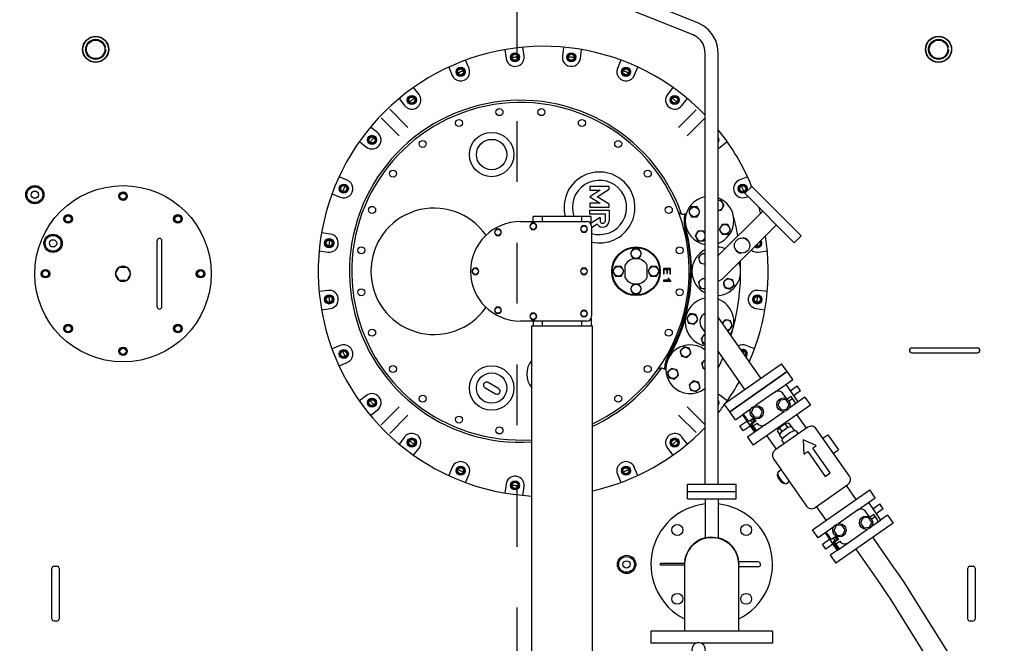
# Model space of a CAD drawing. Header units: metres. Extents: x 70279.8 to 70377.7, y 409251.8 to 409331.5.
# Tile 127 of 244: x 70322.5 to 70324.1, y 409304.5 to 409305.5. Entities that reach past the tile are written whole.
import ezdxf

# ---------------------------------------------------------------- set-up
doc = ezdxf.new("R2010")
doc.units = ezdxf.units.M
for name, pattern in [('CENTER', [2, 1.25, -0.25, 0.25, -0.25]), ('DASHED', [0.75, 0.5, -0.25]), ('HIDDEN', [0.2, 0.1, -0.1]), ('PHANTOM', [2.5, 1.25, -0.25, 0.25, -0.25, 0.25, -0.25])]:
    doc.linetypes.add(name, pattern=pattern)
for name, color, linetype in [('02___PRT_ALL_AXES', 7, 'Continuous'), ('ASM_BASE_FEATURES', 7, 'Continuous'), ('AXES', 7, 'Continuous'), ('CURVES', 7, 'Continuous'), ('DEFAULT_2', 7, 'HIDDEN'), ('GEOM', 7, 'Continuous'), ('PIPE', 7, 'Continuous'), ('PIPES', 7, 'Continuous'), ('PRT_AXIS', 7, 'Continuous')]:
    doc.layers.add(name, color=color, linetype=linetype)

# ---------------------------------------------------------------- blocks, each defined once
blk = doc.blocks.new('Transformer_Top_20170130')
at = {"color": 7, "linetype": 'Continuous'}
for p, q in [((-3016, 762), (-3016, 756)), ((-3013, 765), (-2929, 765)), ((-2926, 762), (-2926, 756)), ((-2929, 753), (-3013, 753)), ((-2456, 642.1), (-2456, 653.9)), ((-2455.6, 654.6), (-2445.4, 660.5)), ((-2444.6, 660.5), (-2434.4, 654.6)), ((-2434.7, 655), (-2434.8, 655.3)), ((-2434.5, 654.7), (-2434.7, 655)), ((-2434.4, 654.6), (-2434.5, 654.7)), ((-2434.3, 654.5), (-2434.4, 654.6)), ((-2434, 653.9), (-2434, 642.1)), ((-2455.7, 641.5), (-2455.6, 641.4)), ((-2455.6, 641.4), (-2455.5, 641.3)), ((-2445.4, 635.5), (-2455.6, 641.4)), ((-2455.5, 641.3), (-2455.3, 641)), ((-2455.3, 641), (-2455.2, 640.7)), ((-2434.4, 641.4), (-2444.6, 635.5)), ((-2499, 592), (-2391, 592)), ((-2499, 584), (-2391, 584)), ((-2472.5, 310.9), (-2474.4, 325.5)), ((-2407.6, 325.5), (-2409.5, 310.9)), ((-2504.1, 321.6), (-2502.2, 307)), ((-2379.8, 307), (-2377.9, 321.6)), ((-2596.3, 292.8), (-2590.7, 279.2)), ((-2563, 290.7), (-2568.6, 304.3)), ((-2313.4, 304.3), (-2319, 290.7)), ((-2291.3, 279.2), (-2285.7, 292.8)), ((-2645.2, 247.8), (-2654.2, 259.4)), ((-2227.8, 259.4), (-2236.8, 247.8)), ((-2678, 241.2), (-2669, 229.5)), ((-2213, 229.5), (-2204, 241.2)), ((-2693.3, 223.5), (-2663.6, 193.7)), ((-2218.4, 193.7), (-2188.7, 223.5)), ((-2677.7, 179.6), (-2707.5, 209.3)), ((-2174.5, 209.3), (-2204.3, 179.6)), ((-2713.5, 185), (-2725.2, 194)), ((-2156.8, 194), (-2168.5, 185)), ((-2743.4, 170.2), (-2731.8, 161.2)), ((-2150.2, 161.2), (-2138.6, 170.2)), ((-2763.2, 106.7), (-2776.8, 112.3)), ((-2105.2, 112.3), (-2118.8, 106.7)), ((-2788.3, 84.6), (-2774.7, 79)), ((-2107.3, 79), (-2093.7, 84.6)), ((-2441, 74.3), (-2446, 71.4)), ((-2446, 71.4), (-2446, 65.6)), ((-2446, 65.6), (-2441, 62.8)), ((-2436, 71.4), (-2441, 74.3)), ((-2441, 62.8), (-2436, 65.6)), ((-2436, 65.6), (-2436, 71.4)), ((-2632.6, 52.7), (-2642.6, 35.4)), ((-2633.9, 30.4), (-2623.9, 47.7)), ((-2505.1, 37.3), (-2510.1, 34.4)), ((-2510.1, 34.4), (-2510.1, 28.6)), ((-2500.1, 34.4), (-2505.1, 37.3)), ((-2500.1, 28.6), (-2500.1, 34.4)), ((-2376.9, 37.3), (-2381.9, 34.4)), ((-2381.9, 34.4), (-2381.9, 28.6)), ((-2371.9, 34.4), (-2376.9, 37.3)), ((-2371.9, 28.6), (-2371.9, 34.4)), ((-2791, 18.2), (-2805.6, 20.1)), ((-2510.1, 28.6), (-2505.1, 25.8)), ((-2505.1, 25.8), (-2500.1, 28.6)), ((-2381.9, 28.6), (-2376.9, 25.8)), ((-2376.9, 25.8), (-2371.9, 28.6)), ((-2076.4, 20.1), (-2091, 18.2)), ((-2809.5, -9.6), (-2794.9, -11.5)), ((-2523, -114.5), (-2523, -5.5)), ((-2359, -5.5), (-2359, -114.5)), ((-2087.1, -11.5), (-2072.5, -9.6)), ((-2523, -26.5), (-2530.8, -26.5)), ((-2515, -20.7), (-2520, -23.6)), ((-2520, -23.6), (-2520, -29.4)), ((-2520, -29.4), (-2515, -32.2)), ((-2510, -23.6), (-2515, -20.7)), ((-2515, -32.2), (-2510, -29.4)), ((-2510, -29.4), (-2510, -23.6)), ((-2367, -20.7), (-2372, -23.6)), ((-2372, -23.6), (-2372, -29.4)), ((-2372, -29.4), (-2367, -32.2)), ((-2362, -23.6), (-2367, -20.7)), ((-2367, -32.2), (-2362, -29.4)), ((-2362, -29.4), (-2362, -23.6)), ((-2359, -26.5), (-2350.8, -26.5)), ((-2350.8, -121.5), (-2350.8, -26.5)), ((-2530.8, -41.9), (-2525, -41.9)), ((-2357, -41.9), (-2350.8, -41.9)), ((-2072.5, -76.4), (-2087.1, -74.5)), ((-2525, -106.1), (-2530.8, -106.1)), ((-2510.5, -104.2), (-2515.5, -107.1)), ((-2515.5, -107.1), (-2515.5, -112.9)), ((-2515.5, -112.9), (-2510.5, -115.7)), ((-2505.5, -107.1), (-2510.5, -104.2)), ((-2510.5, -115.7), (-2505.5, -112.9)), ((-2505.5, -112.9), (-2505.5, -107.1)), ((-2441, -104.2), (-2446, -107.1)), ((-2446, -107.1), (-2446, -112.9)), ((-2446, -112.9), (-2441, -115.7)), ((-2436, -107.1), (-2441, -104.2)), ((-2441, -115.7), (-2436, -112.9)), ((-2436, -112.9), (-2436, -107.1)), ((-2371.5, -104.2), (-2376.5, -107.1)), ((-2376.5, -107.1), (-2376.5, -112.9)), ((-2376.5, -112.9), (-2371.5, -115.7)), ((-2366.5, -107.1), (-2371.5, -104.2)), ((-2371.5, -115.7), (-2366.5, -112.9)), ((-2366.5, -112.9), (-2366.5, -107.1)), ((-2350.8, -106.1), (-2357, -106.1)), ((-2091, -104.2), (-2076.4, -106.1)), ((-2518.8, -121.5), (-2530.8, -121.5)), ((-2367, -122.5), (-2515, -122.5)), ((-2368.9, -122.5), (-2363.2, -131.6)), ((-2363.2, -121.5), (-2350.8, -121.5)), ((-2352.6, -136.5), (-2362, -121.5)), ((-2347.1, -145.1), (-2347.1, -119.5)), ((-2347.1, -119.5), (-2340.7, -119.5)), ((-2340.7, -119.5), (-2340.7, -151.5)), ((-2335.4, -119.5), (-2335.4, -151.5)), ((-2329, -119.5), (-2335.4, -119.5)), ((-2329, -136.5), (-2329, -119.5)), ((-2318.3, -119.5), (-2329, -136.5)), ((-2307.7, -136.5), (-2318.3, -119.5)), ((-2307.7, -119.5), (-2307.7, -136.5)), ((-2301.3, -119.5), (-2307.7, -119.5)), ((-2301.3, -151.5), (-2301.3, -119.5)), ((-2352.6, -136.5), (-2357.8, -136.5)), ((-2357.8, -145.1), (-2347.1, -145.1)), ((-2330.8, -151.5), (-2318.3, -131.6)), ((-2318.3, -131.6), (-2305.9, -151.5)), ((-2441, -157.3), (-2449, -161.9)), ((-2449, -161.9), (-2449, -171.1)), ((-2433, -161.9), (-2441, -157.3)), ((-2433, -171.1), (-2433, -161.9)), ((-2340.7, -151.5), (-2357.8, -151.5)), ((-2335.4, -151.5), (-2330.8, -151.5)), ((-2305.9, -151.5), (-2301.3, -151.5)), ((-2774.7, -165), (-2788.3, -170.6)), ((-2451.8, -177.5), (-2430.2, -177.5)), ((-2449, -171.1), (-2441, -175.7)), ((-2441, -175.7), (-2433, -171.1)), ((-2093.7, -170.6), (-2107.3, -165)), ((-2776.8, -198.3), (-2763.2, -192.7)), ((-2470, -186.3), (-2478, -190.9)), ((-2478, -190.9), (-2478, -200.1)), ((-2462, -190.9), (-2470, -186.3)), ((-2462, -200.1), (-2462, -190.9)), ((-2412, -186.3), (-2420, -190.9)), ((-2420, -190.9), (-2420, -200.1)), ((-2404, -190.9), (-2412, -186.3)), ((-2404, -200.1), (-2404, -190.9)), ((-2118.8, -192.7), (-2105.2, -198.3)), ((-2478, -200.1), (-2470, -204.7)), ((-2470, -204.7), (-2462, -200.1)), ((-2420, -200.1), (-2412, -204.7)), ((-2412, -204.7), (-2404, -200.1)), ((-2430.2, -213.5), (-2451.8, -213.5)), ((-2441, -215.3), (-2449, -219.9)), ((-2449, -219.9), (-2449, -229.1)), ((-2433, -219.9), (-2441, -215.3)), ((-2433, -229.1), (-2433, -219.9)), ((-2924.5, -275.6), (-2924.5, -235.6)), ((-2924.5, -235.6), (-2921.5, -235.6)), ((-2921.5, -275.6), (-2921.5, -235.6)), ((-2457.2, -240.5), (-2457.2, -252.5)), ((-2455.7, -240.5), (-2457.2, -240.5)), ((-2455.7, -249.8), (-2455.7, -240.5)), ((-2449, -229.1), (-2441, -233.7)), ((-2445.4, -240.5), (-2445.4, -241.9)), ((-2436.5, -240.5), (-2445.4, -240.5)), ((-2445.4, -241.9), (-2438.1, -241.9)), ((-2441, -233.7), (-2433, -229.1)), ((-2438.1, -241.9), (-2438.1, -246)), ((-2436.5, -252.4), (-2436.5, -240.5)), ((-2731.8, -247.2), (-2743.4, -256.2)), ((-2616, -249.8), (-2618.4, -258.7)), ((-2618.4, -258.7), (-2611.9, -265.3)), ((-2607.1, -247.4), (-2616, -249.8)), ((-2600.6, -254), (-2607.1, -247.4)), ((-2603, -262.9), (-2600.6, -254)), ((-2457.2, -252.5), (-2456.3, -252.5)), ((-2452.8, -249.5), (-2452.8, -248.1)), ((-2445.2, -251), (-2445.2, -252.4)), ((-2438.1, -251), (-2445.2, -251)), ((-2445.2, -252.4), (-2436.5, -252.4)), ((-2444.7, -246), (-2444.7, -247.4)), ((-2438.1, -246), (-2444.7, -246)), ((-2444.7, -247.4), (-2438.1, -247.4)), ((-2438.1, -247.4), (-2438.1, -251)), ((-2138.6, -256.2), (-2150.2, -247.2)), ((-2725.2, -280), (-2713.5, -271)), ((-2706.3, -294.2), (-2677.7, -265.6)), ((-2611.9, -265.3), (-2603, -262.9)), ((-2580.5, -270.3), (-2582.9, -279.2)), ((-2571.6, -267.9), (-2580.5, -270.3)), ((-2565.1, -274.5), (-2571.6, -267.9)), ((-2567.5, -283.4), (-2565.1, -274.5)), ((-2204.3, -265.6), (-2175.7, -294.2)), ((-2168.5, -271), (-2156.8, -280)), ((-2923, -275.6), (-2919, -275.7)), ((-2663.6, -279.7), (-2692.2, -308.3)), ((-2636.5, -285.3), (-2638.9, -294.3)), ((-2627.6, -282.9), (-2636.5, -285.3)), ((-2621.1, -289.5), (-2627.6, -282.9)), ((-2623.5, -298.4), (-2621.1, -289.5)), ((-2582.9, -279.2), (-2576.4, -285.8)), ((-2576.4, -285.8), (-2567.5, -283.4)), ((-2526.4, -282), (-2528, -291.1)), ((-2528, -291.1), (-2520.9, -297.1)), ((-2517.7, -278.9), (-2526.4, -282)), ((-2510.6, -284.8), (-2517.7, -278.9)), ((-2512.2, -293.9), (-2510.6, -284.8)), ((-2343.2, -282.2), (-2351.2, -286.8)), ((-2351.2, -286.8), (-2351.2, -296)), ((-2335.2, -286.8), (-2343.2, -282.2)), ((-2335.2, -296), (-2335.2, -286.8)), ((-2189.8, -308.3), (-2218.4, -279.7)), ((-2881.6, -303.7), (-2879.9, -309.1)), ((-2638.9, -294.3), (-2632.4, -300.8)), ((-2632.4, -300.8), (-2623.5, -298.4)), ((-2601, -305.8), (-2602, -309.4)), ((-2592.1, -303.4), (-2601, -305.8)), ((-2586.2, -309.4), (-2592.1, -303.4)), ((-2560, -305.6), (-2560.6, -309.4)), ((-2551.3, -302.4), (-2560, -305.6)), ((-2544.2, -308.3), (-2551.3, -302.4)), ((-2533.5, -303.4), (-2541.9, -309.3)), ((-2520.9, -297.1), (-2512.2, -293.9)), ((-2468, -300.5), (-2470.4, -309.4)), ((-2459.1, -298.1), (-2468, -300.5)), ((-2452.6, -304.6), (-2459.1, -298.1)), ((-2453.9, -309.4), (-2452.6, -304.6)), ((-2427, -300.5), (-2429.4, -309.4)), ((-2418.1, -298.1), (-2427, -300.5)), ((-2411.6, -304.6), (-2418.1, -298.1)), ((-2412.8, -309.4), (-2411.6, -304.6)), ((-2382.8, -292.8), (-2390.8, -297.4)), ((-2390.8, -297.4), (-2390.8, -306.6)), ((-2390.8, -306.6), (-2386.1, -309.4)), ((-2374.8, -297.4), (-2382.8, -292.8)), ((-2379.5, -309.4), (-2374.8, -306.6)), ((-2374.8, -306.6), (-2374.8, -297.4)), ((-2351.2, -296), (-2343.2, -300.7)), ((-2343.2, -300.7), (-2335.2, -296)), ((-2878.5, -320), (-2878.9, -325.4)), ((-2544.4, -309.4), (-2544.2, -308.3)), ((-2878.9, -325.4), (-2879.9, -330.9)), ((-2654.2, -345.4), (-2645.2, -333.8)), ((-2635.1, -374.5), (-2572.4, -330.7)), ((-2616.7, -400.8), (-2516.6, -330.7)), ((-2520.7, -341.9), (-2526.2, -337.3)), ((-2459.1, -339.1), (-2468, -341.5)), ((-2452.6, -345.6), (-2459.1, -339.1)), ((-2364.6, -426.5), (-2452.3, -338.8)), ((-2342, -403.9), (-2415.2, -330.7)), ((-2372.2, -332.4), (-2380.2, -337)), ((-2380.2, -337), (-2380.2, -346.3)), ((-2364.2, -337), (-2372.2, -332.4)), ((-2364.2, -346.3), (-2364.2, -337)), ((-2340.5, -330.7), (-2340.5, -335.6)), ((-2340.5, -335.6), (-2332.5, -340.3)), ((-2332.5, -340.3), (-2324.5, -335.6)), ((-2324.5, -335.6), (-2324.5, -330.7)), ((-2236.8, -333.8), (-2227.8, -345.4)), ((-2672, -349.7), (-2658.9, -340.6)), ((-2606, -443.9), (-2672, -349.7)), ((-2658.9, -340.6), (-2592.9, -434.8)), ((-2537.5, -345.3), (-2538.1, -348.2)), ((-2538.1, -348.2), (-2531, -354.2)), ((-2531, -354.2), (-2522.3, -351)), ((-2522.3, -351), (-2520.7, -341.9)), ((-2468, -341.5), (-2470.4, -350.4)), ((-2470.4, -350.4), (-2463.9, -356.9)), ((-2463.9, -356.9), (-2455, -354.5)), ((-2455, -354.5), (-2452.6, -345.6)), ((-2380.2, -346.3), (-2372.2, -350.9)), ((-2372.2, -350.9), (-2364.2, -346.3)), ((-2927, -396.4), (-2927, -364.4)), ((-2919, -396.4), (-2919, -364.4)), ((-2677.1, -370.4), (-2705.7, -390.4)), ((-2695.5, -383.3), (-2703.5, -371.8)), ((-2695.3, -366.1), (-2687.3, -377.5)), ((-2667.1, -384.7), (-2677.1, -370.4)), ((-2410.9, -368.5), (-2411.4, -368)), ((-2400.5, -357.1), (-2400, -357.5)), ((-2386.2, -371.3), (-2385.7, -371.8)), ((-2285.7, -378.8), (-2291.3, -365.2)), ((-2713.8, -379), (-2726.9, -388.2)), ((-2660.9, -482.4), (-2726.9, -388.2)), ((-2693.1, -408.5), (-2713.8, -379)), ((-2704.3, -392.5), (-2692.1, -383.9)), ((-2692.3, -385.9), (-2701, -392)), ((-2695.3, -388), (-2690.7, -394.5)), ((-2687.7, -392.4), (-2692.3, -385.9)), ((-2687.9, -381), (-2675.7, -372.4)), ((-2687.1, -391), (-2683, -388.1)), ((-2673.5, -384.9), (-2681, -390.2)), ((-2665.1, -388.8), (-2673.5, -384.9)), ((-2568.6, -390.3), (-2563, -376.7)), ((-2396.7, -382.8), (-2397.2, -382.3)), ((-2394, -455.8), (-2312.7, -374.5)), ((-2301.3, -385.8), (-2382.7, -467.2)), ((-2319, -376.7), (-2317.8, -379.7)), ((-2301.3, -385.8), (-2312.7, -374.5)), ((-2681, -390.2), (-2680.2, -399.4)), ((-2680.2, -399.4), (-2671.8, -403.3)), ((-2671.8, -403.3), (-2664.3, -398)), ((-2664.3, -398), (-2665.1, -388.8)), ((-2502.2, -393), (-2504.1, -407.6)), ((-2474.4, -411.5), (-2472.5, -396.9)), ((-2409.5, -396.9), (-2407.6, -411.5)), ((-2733.6, -426.5), (-2711.1, -410.7)), ((-2749.3, -421.5), (-2827.1, -476)), ((-2774.7, -429.1), (-2775.2, -428.3)), ((-2767.5, -434.3), (-2771.2, -429.1)), ((-2697.5, -478.1), (-2735.4, -424)), ((-2724.5, -439.6), (-2719.3, -435.9)), ((-2716.5, -436.6), (-2710.2, -432.2)), ((-2710.2, -432.2), (-2709.4, -432.1)), ((-2709.5, -432.1), (-2703.5, -427.9)), ((-2704.5, -435.7), (-2698.1, -431.2)), ((-2703.5, -427.9), (-2698.1, -431.2)), ((-2698.1, -431.2), (-2691.5, -440.6)), ((-2661.1, -428.8), (-2668.6, -434.1)), ((-2668.6, -434.1), (-2667.8, -443.3)), ((-2652.7, -432.7), (-2661.1, -428.8)), ((-2651.9, -441.9), (-2652.7, -432.7)), ((-2639.8, -423.6), (-2627.2, -441.6)), ((-2606, -443.9), (-2592.9, -434.8)), ((-2786.9, -447.9), (-2790.6, -442.7)), ((-2790.3, -440.7), (-2789.3, -439.3)), ((-2789.4, -439.4), (-2789.9, -438.7)), ((-2702.9, -456), (-2696.6, -451.6)), ((-2697.9, -445.1), (-2691.5, -440.6)), ((-2696.2, -450.9), (-2696.6, -451.6)), ((-2696.2, -451), (-2690.3, -446.8)), ((-2691.5, -440.6), (-2690.3, -446.8)), ((-2667.8, -443.3), (-2659.5, -447.2)), ((-2647.8, -473.2), (-2665.9, -447.4)), ((-2659.5, -447.2), (-2651.9, -441.9)), ((-2627.2, -441.6), (-2655.8, -461.7)), ((-2655.7, -456.7), (-2646.7, -450.4)), ((-2637.4, -448.8), (-2629.4, -460.3)), ((-2708.4, -462.5), (-2703.2, -458.9)), ((-2699.2, -475.6), (-2676.7, -459.8)), ((-2637.6, -466), (-2645.6, -454.5)), ((-2382.7, -467.2), (-2394, -455.8)), ((-2879.2, -494.8), (-2866.1, -485.7)), ((-2866.1, -485.7), (-2800.2, -579.9)), ((-2737.3, -477.9), (-2778.3, -506.5)), ((-2718.1, -470.5), (-2741.9, -471.3)), ((-2741.9, -471.3), (-2737.3, -477.9)), ((-2727.6, -491.8), (-2718.1, -470.5)), ((-2647.8, -473.2), (-2660.9, -482.4)), ((-2861.2, -520.6), (-2879.2, -494.8)), ((-2850.4, -508.2), (-2827.8, -492.4)), ((-2829.6, -490), (-2791.7, -544)), ((-2777.8, -546.5), (-2700, -492)), ((-2772.5, -514.7), (-2731.6, -486.1)), ((-2731.6, -486.1), (-2727.6, -491.8)), ((-2871.2, -506.3), (-2899.9, -526.4)), ((-2889.6, -519.2), (-2897.7, -507.7)), ((-2889.5, -502), (-2881.5, -513.5)), ((-2882.1, -516.9), (-2869.8, -508.3)), ((-2778.3, -506.5), (-2772.5, -514.7)), ((-2709.9, -511.1), (-2734.4, -528.3)), ((-2715.6, -502.9), (-2709.9, -511.1)), ((-2899.9, -526.4), (-2887.3, -544.4)), ((-2898.5, -528.4), (-2886.2, -519.8)), ((-2886.4, -521.8), (-2895.1, -527.9)), ((-2889.4, -523.9), (-2884.8, -530.5)), ((-2881.8, -528.4), (-2886.4, -521.8)), ((-2881.3, -526.9), (-2877.1, -524)), ((-2867.6, -520.9), (-2875.2, -526.2)), ((-2875.2, -526.2), (-2874.4, -535.4)), ((-2859.2, -524.8), (-2867.6, -520.9)), ((-2866, -539.3), (-2858.4, -534)), ((-2858.4, -534), (-2859.2, -524.8)), ((-2740.2, -520.2), (-2734.4, -528.3)), ((-2874.4, -535.4), (-2866, -539.3)), ((-2816, -557.3), (-2793.4, -541.6)), ((-2855.2, -564.7), (-2862.8, -570)), ((-2846.8, -568.6), (-2855.2, -564.7)), ((-2833.9, -559.6), (-2813.3, -589)), ((-2862.8, -570), (-2862, -579.2)), ((-2862, -579.2), (-2853.6, -583.1)), ((-2853.6, -583.1), (-2846, -577.8)), ((-2821.3, -577.6), (-2850, -597.7)), ((-2846, -577.8), (-2846.8, -568.6)), ((-2813.3, -589), (-2800.2, -579.9)), ((-2860, -583.3), (-2850, -597.7)), ((-2849.8, -592.7), (-2840.9, -586.4)), ((-2831.7, -602), (-2839.7, -590.5)), ((-2831.6, -584.7), (-2823.5, -596.2)), ((-2575, -649), (-2575, -757)), ((-2567, -649), (-2567, -757)), ((-3016, -744), (-3016, -750)), ((-3013, -741), (-2929, -741)), ((-2926, -744), (-2926, -750)), ((-2929, -753), (-3013, -753))]:
    blk.add_line(p, q, dxfattribs=at)
for points in [[(-2525, -41.9), (-2524.3, -41.8), (-2523.6, -41.4), (-2523, -40.8)], [(-2357, -41.9), (-2357.7, -41.8), (-2358.4, -41.4), (-2359, -40.8)], [(-2523, -107.2), (-2523.6, -106.6), (-2524.3, -106.2), (-2525, -106.1)], [(-2359, -107.2), (-2358.4, -106.6), (-2357.7, -106.2), (-2357, -106.1)], [(-2456.3, -252.5), (-2456, -252), (-2455.5, -251.5), (-2455, -250.9), (-2454.4, -250.4), (-2453.7, -249.9), (-2452.8, -249.5)], [(-2454.3, -248.8), (-2454.9, -249.1), (-2455.3, -249.5), (-2455.7, -249.8)], [(-2452.8, -248.1), (-2453.3, -248.3), (-2453.8, -248.5), (-2454.3, -248.8)], [(-2919, -275.7), (-2911.1, -277.2), (-2903.9, -279.9), (-2897.5, -283.6), (-2892, -288.1), (-2887.6, -293.1), (-2884.2, -298.3), (-2881.6, -303.7)], [(-2879.9, -309.1), (-2878.9, -314.6), (-2878.5, -320)], [(-2879.9, -330.9), (-2881.6, -336.3), (-2884.2, -341.7), (-2887.6, -346.9), (-2892, -351.9), (-2897.5, -356.4), (-2903.9, -360.1), (-2911.1, -362.8)], [(-2911.1, -362.8), (-2919, -364.3), (-2923, -364.4)], [(-2789.9, -438.7), (-2790, -438), (-2789.6, -437), (-2788.7, -435.8), (-2787.4, -434.4), (-2785.7, -433), (-2783.9, -431.6), (-2781.9, -430.3), (-2780, -429.3), (-2778.3, -428.5), (-2776.8, -428.1), (-2775.8, -428), (-2775.2, -428.3)], [(-2789.3, -439.3), (-2787.8, -437.7), (-2786, -435.9), (-2783.8, -434.2), (-2781.5, -432.6), (-2779.1, -431.1), (-2776.8, -429.9), (-2774.8, -429.1)], [(-2774.8, -429.1), (-2773.1, -428.7), (-2771.9, -428.7), (-2771.2, -429.1)], [(-2719.3, -435.9), (-2718.3, -435.8), (-2717, -436.3)], [(-2717, -436.3), (-2715.3, -437.4), (-2713.4, -439.2), (-2711.3, -441.4), (-2709.3, -444), (-2707.3, -446.7), (-2705.6, -449.5), (-2704.2, -452.2), (-2703.3, -454.6)], [(-2709.4, -432.1), (-2708.3, -432.5), (-2706.8, -433.5), (-2705.2, -434.9)], [(-2705.2, -434.9), (-2703.5, -436.8), (-2701.7, -439), (-2700.1, -441.3), (-2698.6, -443.7)], [(-2790.6, -442.7), (-2790.7, -441.9), (-2790.3, -440.7)], [(-2698.6, -443.7), (-2697.5, -446), (-2696.6, -448), (-2696.2, -449.7), (-2696.2, -450.9)], [(-2703.3, -454.6), (-2702.8, -456.6), (-2702.7, -458), (-2703.2, -458.9)]]:
    blk.add_lwpolyline(points, dxfattribs=at)
for centre, radius in [((-2315, 793), 15), ((-2315, 793), 13), ((-2315, 793), 6), ((-2395, 763), 15), ((-2395, 763), 13), ((-2395, 763), 6), ((-2076, 693), 21), ((-2076, 693), 15.2), ((-2487.3, 309), 7.5), ((-2394.7, 309), 7.5), ((-2576.9, 285), 7.5), ((-2305.1, 285), 7.5), ((-2475.5, 256.2), 5.75), ((-2406.5, 256.2), 5.75), ((-2657.1, 238.6), 7.5), ((-2657.1, 238.6), 6), ((-2657.1, 238.6), 5), ((-2542, 238.4), 5.75), ((-2340, 238.4), 5.75), ((-2224.9, 238.6), 7.5), ((-2224.9, 238.6), 6), ((-2601.7, 203.9), 5.75), ((-2280.3, 203.9), 5.75), ((-2722.6, 173.1), 7.5), ((-2722.6, 173.1), 6), ((-2722.6, 173.1), 5), ((-2159.4, 173.1), 7.5), ((-2159.4, 173.1), 6), ((-2650.4, 155.2), 5.75), ((-2231.6, 155.2), 5.75), ((-2769, 92.9), 7.5), ((-2769, 92.9), 6), ((-2769, 92.9), 5), ((-2684.9, 95.5), 5.75), ((-2197.1, 95.5), 5.75), ((-2113, 92.9), 7.5), ((-2113, 92.9), 6), ((-2633, 41.9), 36.5), ((-2633, 41.9), 25), ((-2441, 68.5), 5), ((-2249, 41.9), 36.5), ((-2249, 41.9), 25), ((-2702.7, 29), 5.75), ((-2505.1, 31.5), 5), ((-2376.9, 31.5), 5), ((-2179.3, 29), 5.75), ((-2793, 3.3), 7.5), ((-2793, 3.3), 6), ((-2793, 3.3), 5), ((-2089, 3.3), 7.5), ((-2089, 3.3), 6), ((-2515, -26.5), 5), ((-2367, -26.5), 5), ((-2179.3, -40), 5.75), ((-2089, -89.3), 7.5), ((-2089, -89.3), 6), ((-2089, -89.3), 5), ((-2510.5, -110), 5), ((-2441, -110), 5), ((-2371.5, -110), 5), ((-2197.1, -106.5), 5.75), ((-2650.4, -166.2), 5.75), ((-2441, -195.5), 40), ((-2441, -195.5), 39), ((-2441, -166.5), 8), ((-2231.6, -166.2), 5.75), ((-2923, -180), 15), ((-2923, -180), 13), ((-2923, -180), 6), ((-2769, -178.9), 7.5), ((-2769, -178.9), 6), ((-2769, -178.9), 5), ((-2113, -178.9), 7.5), ((-2113, -178.9), 6), ((-2113, -178.9), 5), ((-2470, -195.5), 8), ((-2412, -195.5), 8), ((-2601.7, -214.9), 5.75), ((-2280.3, -214.9), 5.75), ((-2441, -224.5), 8), ((-2722.6, -259.1), 7.5), ((-2722.6, -259.1), 6), ((-2722.6, -259.1), 5), ((-2609.5, -256.3), 8), ((-2542, -249.4), 5.75), ((-2340, -249.4), 5.75), ((-2159.4, -259.1), 7.5), ((-2159.4, -259.1), 6), ((-2159.4, -259.1), 5), ((-2574, -276.9), 8), ((-2475.5, -267.2), 5.75), ((-2406.5, -267.2), 5.75), ((-2630, -291.9), 8), ((-2519.3, -288), 8), ((-2343.2, -291.4), 8), ((-2372.2, -341.6), 8), ((-2461.5, -348), 8), ((-2398.6, -369.9), 12.5), ((-2305.1, -371), 7.5), ((-2305.1, -371), 6), ((-2305.1, -371), 5), ((-2487.3, -395), 7.5), ((-2487.3, -395), 6), ((-2487.3, -395), 5), ((-2076, -693), 21), ((-2076, -693), 15.2)]:
    blk.add_circle(centre, radius, dxfattribs=at)
for centre, radius, start, end in [((-3013, 762), 3, 90, 180), ((-2929, 762), 3, 0, 90), ((-3013, 756), 3, 180, 270), ((-2929, 756), 3, 270, 0), ((-2445, 648), 12.5, 148.5921, 208.3225), ((-2455.8, 653.9), 0.2, 151.4079, 180), ((-2445, 648), 12.5, 88.5921, 148.5259), ((-2455.5, 654.4), 0.2, 120, 148.5921), ((-2445.3, 660.3), 0.2, 91.4079, 120), ((-2445, 648), 12.5, 28.5921, 88.5259), ((-2444.7, 660.3), 0.2, 60, 88.5921), ((-2434.5, 654.4), 0.2, 31.4079, 60), ((-2434.2, 653.9), 0.2, 0, 28.5921), ((-2445, 648), 12.5, 331.5642, 28.3225), ((-2455.8, 642.1), 0.2, 180, 208.5921), ((-2445, 648), 12.5, 208.5921, 268.4632), ((-2455.5, 641.6), 0.2, 211.4079, 240), ((-2445.3, 635.7), 0.2, 240, 268.5921), ((-2445, 648), 12.5, 268.5921, 271.4079), ((-2445, 648), 12.5, 271.4742, 328.3224), ((-2444.7, 635.7), 0.2, 271.4079, 300), ((-2434.5, 641.6), 0.2, 300, 328.5921), ((-2445, 648), 12.5, 328.5921, 331.4079), ((-2434.2, 642.1), 0.2, 331.4079, 0), ((-2499, 588), 4, 90, 270), ((-2391, 588), 4, 270, 90), ((-2441, -43), 370, 313.9545, 177.0562), ((-2487.3, 309), 15, 187.5, 7.5), ((-2394.7, 309), 15, 172.5, 352.5), ((-2441, -5.5), 281.2, 289.5251, 183.7761), ((-2576.9, 285), 15, 202.5, 22.5), ((-2305.1, 285), 15, 157.5, 337.5), ((-2441, -5.5), 277.5, 205.3251, 183.8405), ((-2657.1, 238.6), 15, 217.5, 37.5), ((-2224.9, 238.6), 15, 142.5, 322.5), ((-2441, 136.5), 104, 304.7175, 235.2826), ((-2722.6, 173.1), 15, 232.5, 52.5), ((-2159.4, 173.1), 15, 127.5, 307.5), ((-2769, 92.9), 15, 247.5, 67.5), ((-2113, 92.9), 15, 112.5, 292.5), ((-2441, -5.5), 82, 0, 180), ((-2628.2, 50.2), 5, 330, 150), ((-2638.2, 32.9), 5, 150, 330), ((-2793, 3.3), 15, 262.5, 82.5), ((-2089, 3.3), 15, 97.5, 277.5), ((-2610, -50.8), 35, 50.0971, 129.8724), ((-2336, -135.5), 58.3, 167.0572, 104.7186), ((-2089, -89.3), 15, 82.5, 262.5), ((-2336, -135.5), 44.6, 162.9334, 109.3918), ((-2441, -43), 370, 192.6492, 226.0455), ((-2441, -5.5), 281.2, 204.99, 235.4749), ((-2515, -114.5), 8, 180, 270), ((-2367, -114.5), 8, 270, 0), ((-2357.8, -140.8), 10.7, 120.5934, 270), ((-2357.8, -140.8), 4.3, 90, 270), ((-2769, -178.9), 15, 292.5, 112.5), ((-2441, -195.5), 21, 121.0027, 238.9973), ((-2441, -195.5), 21, 301.0027, 58.9973), ((-2113, -178.9), 15, 67.5, 247.5), ((-2608.4, -236.8), 8, 315.7853, 54.1067), ((-2602, -284.4), 42, 60, 90.8847), ((-2722.6, -259.1), 15, 307.5, 127.5), ((-2602, -284.4), 40, 321.2849, 218.6735), ((-2441, -5.5), 281.2, 238.1939, 286.8061), ((-2441, -5.5), 282, 240, 254.2962), ((-2441, -5.5), 280, 240, 285), ((-2159.4, -259.1), 15, 52.5, 232.5), ((-2357.7, -316.5), 42, 74.1153, 105), ((-2339.2, -272.2), 8, 110.8933, 209.2147), ((-2923, -320), 44.5, 270.0011, 83.566), ((-2524.3, -316.5), 40, 10.3469, 169.6386), ((-2441, -327.5), 40, 27.0285, 152.9599), ((-2357.7, -316.5), 40, 10.3508, 169.6392), ((-2594.5, -312.4), 8, 22.254, 157.7688), ((-2552.9, -311.5), 8, 15.5364, 164.419), ((-2524.3, -316.5), 16, 26.7718, 125), ((-2461.5, -307), 8, 342.8313, 197.1652), ((-2420.5, -307), 8, 342.8313, 197.1652), ((-2382.8, -302), 8, 293.4884, 246.5116), ((-2441, -43), 370, 231.0326, 233.7231), ((-2657.1, -324.6), 7.5, 234.2595, 305.8049), ((-2657.1, -324.6), 15, 322.5, 336.3251), ((-2441, -5.5), 362, 244.1792, 246.865), ((-2524.3, -316.5), 40, 238.6229, 339.3033), ((-2529.4, -345.1), 8, 180.6381, 69.3633), ((-2441, -327.5), 40, 184.5266, 291.4205), ((-2441, -327.5), 16, 191.357, 225), ((-2441, -327.5), 40, 338.581, 355.4772), ((-2357.7, -316.5), 40, 200.7249, 339.2953), ((-2332.5, -331), 8, 177.2702, 2.7298), ((-2441, -43), 370, 292.1632, 308.9674), ((-2224.9, -324.6), 15, 203.6749, 217.5), ((-2224.9, -324.6), 7.5, 234.2595, 305.8049), ((-2441, -43), 370, 234.3097, 240.6772), ((-2441, -5.5), 362, 253.0946, 254.8374), ((-2441, -5.5), 362, 255.2931, 269.8871), ((-2441, -5.5), 362, 279.1496, 284.8859), ((-2305.1, -371), 15, 22.5, 202.5), ((-2576.9, -371), 7.5, 226.8532, 23.2297), ((-2576.9, -371), 6, 229.6705, 20.1132), ((-2576.9, -371), 5, 233.0026, 17.0633), ((-2576.9, -371), 15, 337.5, 29.1349), ((-2441, -5.5), 362, 270.3489, 272.5864), ((-2398.6, -369.9), 13, 98.4272, 171.5728), ((-2398.6, -369.9), 13, 278.4272, 351.5728), ((-2441, -43), 370, 246.3093, 279.0552), ((-2487.3, -395), 15, 352.5, 172.5), ((-2394.7, -395), 15, 139.0923, 187.5), ((-2923, -396.4), 4, 180, 0), ((-2699.3, -394.5), 3, 125, 215), ((-2684.9, -402.7), 10, 125, 215), ((-2394.7, -395), 7.5, 143.1935, 306.7599), ((-2394.7, -395), 6, 145.305, 304.6851), ((-2394.7, -395), 5, 147.499, 302.501), ((-2441, -43), 370, 284.9542, 286.5141), ((-2743.6, -429.7), 10, 35, 125), ((-2648, -429.4), 10, 305, 35), ((-2657.4, -454.3), 3, 215, 305), ((-2821.4, -484.2), 10, 125, 215), ((-2705.7, -483.8), 10, 305, 35), ((-2893.4, -530.4), 3, 125, 215), ((-2879.1, -538.7), 10, 125, 215), ((-2783.5, -538.3), 10, 215, 305), ((-2842.1, -565.3), 10, 305, 35), ((-2851.5, -590.2), 3, 215, 305), ((-2571, -649), 4, 0, 180), ((-3013, -744), 3, 90, 180), ((-2929, -744), 3, 0, 90), ((-3013, -750), 3, 180, 270), ((-2929, -750), 3, 270, 0), ((-2571, -757), 4, 180, 0)]:
    blk.add_arc(centre, radius, start, end, dxfattribs=at)
at = {"layer": '02___PRT_ALL_AXES', "color": 7, "linetype": 'Continuous'}
for p, q in [((-3032.6, -275.6), (-2923, -275.6)), ((-2815, -309.4), (-2879.8, -309.4)), ((-2815, -330.7), (-2879.8, -330.7)), ((-3032.6, -364.4), (-2923, -364.4))]:
    blk.add_line(p, q, dxfattribs=at)
for centre in [(-2076, 693), (-2076, -693)]:
    blk.add_circle(centre, 21.5, dxfattribs=at)
at = {"layer": 'ASM_BASE_FEATURES', "color": 7, "linetype": 'CENTER'}
blk.add_line((-4494.1, 0), (3027, 0), dxfattribs=at)
at = {"layer": 'AXES', "color": 7, "linetype": 'Continuous'}
for centre, radius in [((-2487.3, 309), 6), ((-2394.7, 309), 6), ((-2576.9, 285), 6), ((-2305.1, 285), 6), ((-2089, 3.3), 5)]:
    blk.add_circle(centre, radius, dxfattribs=at)
at = {"layer": 'CURVES', "color": 7, "linetype": 'PHANTOM'}
for start, end in [(96.3056, 98.6921), (81.3077, 83.6945), (111.2944, 113.7005), (66.2996, 68.7053), (126.3009, 128.7038), (51.2952, 53.7), (141.3075, 143.6944), (36.3048, 38.6929), (156.3049, 158.6927), (21.3076, 23.6945), (171.2942, 173.7007), (6.3004, 8.7043), (351.2942, 353.7007), (201.3076, 203.6945), (336.3049, 338.6927), (216.3048, 218.6929), (321.3075, 323.6944), (247.797, 248.7053), (291.2944, 293.7005), (261.3077, 263.6945), (276.3056, 277.2825)]:
    blk.add_arc((-2441, -43), 355, start, end, dxfattribs=at)
at = {"layer": 'DEFAULT_2', "color": 7, "linetype": 'HIDDEN'}
for centre, radius in [((-2445, 775.5), 6), ((-2535.2, 738.2), 6), ((-2354.8, 738.2), 6), ((-2076, 693), 16.5), ((-2572.5, 648), 6), ((-2317.5, 648), 6), ((-2535.2, 557.8), 6), ((-2354.8, 557.8), 6), ((-2445, 520.5), 6), ((-2076, -693), 16.5)]:
    blk.add_circle(centre, radius, dxfattribs=at)
at = {"layer": 'GEOM', "color": 7, "linetype": 'Continuous'}
for centre in [(-2487.3, 309), (-2394.7, 309), (-2576.9, 285), (-2305.1, 285), (-2224.9, 238.6), (-2159.4, 173.1), (-2113, 92.9)]:
    blk.add_circle(centre, 5, dxfattribs=at)
at = {"layer": 'PIPE', "color": 7, "linetype": 'Continuous'}
for p, q in [((-3260, -24), (-2530.8, -24)), ((-2530.8, -24), (-2530.8, -124)), ((-3260, -124), (-2530.8, -124))]:
    blk.add_line(p, q, dxfattribs=at)
at = {"layer": 'PIPES', "color": 7, "linetype": 'Continuous'}
for p, q in [((-2052.2, -289.3), (-1973.6, -92.8)), ((-2032.4, -297.2), (-1953.8, -100.7)), ((-2791, -309.4), (-2081.8, -309.4)), ((-2791, -330.7), (-2081.8, -330.7)), ((-2947.1, -592), (-2897.7, -557.4)), ((-2927.8, -619.6), (-2878.4, -585)), ((-3260, -789.3), (-2981.5, -614.9)), ((-3260, -829), (-2963.6, -643.5))]:
    blk.add_line(p, q, dxfattribs=at)
for points in [[(-2081.8, -309.4), (-2074.3, -308.4), (-2067.2, -305.8), (-2060.9, -301.5), (-2055.8, -295.9), (-2052.2, -289.3)], [(-2081.8, -330.7), (-2071.3, -329.6), (-2061.2, -326.5), (-2052, -321.5), (-2043.9, -314.8), (-2037.3, -306.5), (-2032.4, -297.2)], [(-2981.5, -614.9), (-2971.1, -608.2), (-2959.4, -600.4), (-2947.1, -592)], [(-2963.6, -643.5), (-2952.4, -636.3), (-2940.3, -628.2), (-2927.8, -619.6)]]:
    blk.add_lwpolyline(points, dxfattribs=at)
at = {"layer": 'PRT_AXIS', "color": 7, "linetype": 'Continuous'}
for p, q in [((-2926, 762), (-2926, 756)), ((-3052.6, -294.6), (-3052.6, -220)), ((-3032.6, -220), (-3052.6, -220)), ((-3032.6, -420), (-3032.6, -220)), ((-2815, -280), (-2815, -360)), ((-2815, -280), (-2791, -280)), ((-2803, -280), (-2803, -360)), ((-2791, -280), (-2791, -360)), ((-3052.6, -420), (-3052.6, -302.8)), ((-2685.1, -358.9), (-2672, -349.7)), ((-2672, -349.7), (-2606, -443.9)), ((-2815, -360), (-2791, -360)), ((-2703.5, -371.8), (-2695.3, -366.1)), ((-2685.1, -358.9), (-2677.1, -370.4)), ((-2687.1, -391), (-2692.1, -383.9)), ((-2689.9, -387), (-2685.7, -384.1)), ((-2683, -388.1), (-2687.9, -381)), ((-2687.9, -389.8), (-2683.8, -386.9)), ((-2682.1, -388.6), (-2687.7, -392.4)), ((-2639.8, -423.6), (-2661.8, -392.1)), ((-3032.6, -420), (-3052.6, -420)), ((-2693.1, -408.5), (-2671.1, -439.9)), ((-2654, -447), (-2649.9, -452.7)), ((-2646.7, -450.4), (-2651.2, -444.1)), ((-2650.8, -443.5), (-2642.3, -437.5)), ((-2627.2, -441.6), (-2619.1, -453.1)), ((-2619.1, -453.1), (-2606, -443.9)), ((-2637.6, -466), (-2629.4, -460.3)), ((-2907.9, -514.9), (-2921, -524.1)), ((-2899.9, -526.4), (-2907.9, -514.9)), ((-2897.7, -507.7), (-2889.5, -502)), ((-2877.1, -524), (-2882.1, -516.9)), ((-2855.1, -618.3), (-2921, -524.1)), ((-2881.3, -526.9), (-2886.2, -519.8)), ((-2884, -522.9), (-2879.9, -520)), ((-2882, -525.8), (-2877.9, -522.9)), ((-2876.3, -524.5), (-2881.8, -528.4)), ((-2833.9, -559.6), (-2856, -528.1)), ((-2887.3, -544.4), (-2865.2, -575.9)), ((-2840.9, -586.4), (-2845.3, -580.1)), ((-2844.9, -579.5), (-2836.4, -573.5)), ((-2842, -609.1), (-2850, -597.7)), ((-2848.1, -582.9), (-2844.1, -588.6)), ((-2831.7, -602), (-2823.5, -596.2)), ((-2842, -609.1), (-2855.1, -618.3)), ((-2926, -744), (-2926, -750))]:
    blk.add_line(p, q, dxfattribs=at)
for centre, radius in [((-2445, 648), 145), ((-2445, 775.5), 7), ((-2445, 775.5), 5.1), ((-2535.2, 738.2), 7), ((-2354.8, 738.2), 7), ((-2535.2, 738.2), 5.1), ((-2354.8, 738.2), 5.1), ((-2572.5, 648), 7), ((-2572.5, 648), 5.1), ((-2317.5, 648), 7), ((-2317.5, 648), 5.1), ((-2535.2, 557.8), 7), ((-2535.2, 557.8), 5.1), ((-2354.8, 557.8), 7), ((-2354.8, 557.8), 5.1), ((-2445, 520.5), 7), ((-2445, 520.5), 5.1), ((-2979.6, -263.4), 9), ((-2866.4, -263.4), 9), ((-2979.6, -376.6), 9), ((-2866.4, -376.6), 9), ((-2672.7, -394.1), 11), ((-2660.3, -438), 11), ((-2866.8, -530.1), 11), ((-2854.4, -573.9), 11)]:
    blk.add_circle(centre, radius, dxfattribs=at)
for centre, radius, start, end in [((-2445, 648), 12.5, 155.5827, 204.4173), ((-2445, 648), 12.5, 95.5852, 144.4173), ((-2445, 648), 12.5, 76.7144, 82.5706), ((-2445, 648), 12.5, 68.3531, 73.9221), ((-2445, 648), 12.5, 61.6058, 65.245), ((-2445, 648), 12.5, 52.9917, 56.4966), ((-2445, 648), 12.5, 44.3886, 47.5706), ((-2445, 648), 12.5, 35.5849, 35.8026), ((-2445, 648), 12.5, 217.2288, 219.5143), ((-2445, 648), 12.5, 225.6721, 227.5927), ((-2445, 648), 12.5, 234.1273, 235.8865), ((-2445, 648), 12.5, 242.1852, 246.2961), ((-2445, 648), 12.5, 251.5091, 253.1117), ((-2445, 648), 12.5, 258.7293, 258.7611), ((-2923, -320), 100, 6.1332, 153.5847), ((-2923, -320), 45, 91.9173, 97.7728), ((-2923, -320), 45, 13.7399, 88.0827), ((-3062.8, -298.5), 11, 226.8177, 201.5135), ((-2923, -320), 100, 206.4153, 353.8668), ((-2923, -320), 45, 275.1013, 346.2601), ((-2923, -320), 45, 262.2272, 264.8987)]:
    blk.add_arc(centre, radius, start, end, dxfattribs=at)

msp = doc.modelspace()

# ---------------------------------------------------------------- hatches: boundary and pattern name
at = {"linetype": 'DASHED'}
h = msp.add_hatch(dxfattribs=at)
h.set_pattern_fill('ANSI31', color=256)
h.set_pattern_definition([(45, (70275, 409260.7), (-0.08838835, 0.08838835), [])])
edge = h.paths.add_edge_path()
edge.add_line((70318.9, 409302.15), (70318.9, 409305.75))
edge.add_arc((70318.75, 409305.75), 0.15, 180.0059, 360, ccw=False)
edge.add_line((70318.6, 409305.75), (70318.6, 409305.577))
edge.add_line((70318.6, 409305.577), (70318.6, 409301.85))
edge.add_line((70318.6, 409301.85), (70319, 409301.85))
edge.add_line((70319, 409301.85), (70323.5402, 409301.85))
edge.add_arc((70323.8, 409302), 0.3, 180, 210, ccw=False)
edge.add_arc((70323.8, 409302), 0.3, 150, 180, ccw=False)
edge.add_line((70323.5402, 409302.15), (70318.9, 409302.15))

# ---------------------------------------------------------------- block references
at = {"xscale": 0.001, "yscale": 0.001, "zscale": 0.001, "rotation": 90}
msp.add_blockref('Transformer_Top_20170130', (70323.3, 409307.55), dxfattribs=at)

doc.saveas('drawing.dxf')
